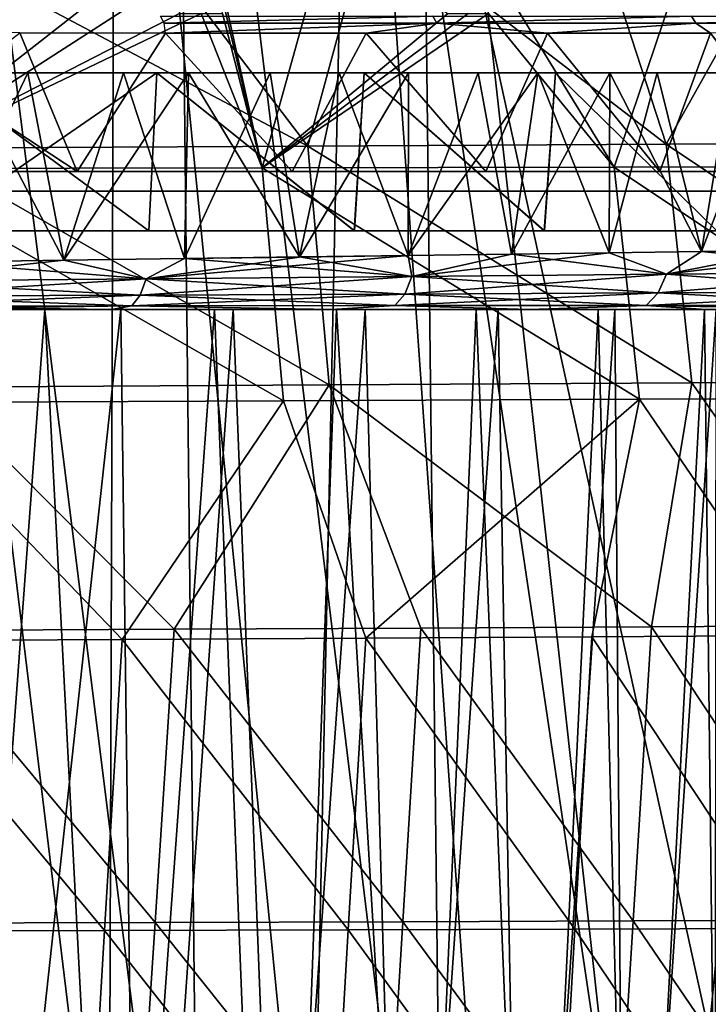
# Model space of a CAD drawing. Header units: millimetres. Extents: x -148 to 148, y -43 to 91.
# Tile 114 of 149: x 87 to 104, y -21 to 4. Entities that reach past the tile are written whole.
import ezdxf

# ---------------------------------------------------------------- set-up
doc = ezdxf.new("R2010")
doc.units = ezdxf.units.MM
doc.header["$LTSCALE"] = 65.185185
for name, color, linetype in [('14', 7, 'CONTINUOUS'), ('155', 7, 'CONTINUOUS'), ('18', 7, 'CONTINUOUS'), ('184', 7, 'CONTINUOUS'), ('193', 7, 'CONTINUOUS'), ('194', 7, 'CONTINUOUS'), ('195', 7, 'CONTINUOUS'), ('21', 7, 'CONTINUOUS'), ('213', 7, 'CONTINUOUS'), ('214', 7, 'CONTINUOUS'), ('215', 7, 'CONTINUOUS'), ('216', 7, 'CONTINUOUS'), ('22', 7, 'CONTINUOUS'), ('24', 7, 'CONTINUOUS'), ('25', 7, 'CONTINUOUS'), ('30', 7, 'CONTINUOUS'), ('327', 7, 'CONTINUOUS')]:
    doc.layers.add(name, color=color, linetype=linetype)

msp = doc.modelspace()

# ---------------------------------------------------------------- linework, layer by layer
at = {"layer": '14', "color": 254, "linetype": 'Continuous', "true_color": 0xb0e0e6}
for points in [[(88.307, 0.5, 52.483), (82.93, 4.036, 55.226), (82.316, 0.5, 55.52), (88.307, 0.5, 52.483)], [(88.307, 0.5, -52.483), (82.316, 0.5, -55.52), (86.854, 4.009, -53.256), (88.307, 0.5, -52.483)], [(86.854, 4.009, 53.255), (82.93, 4.036, 55.226), (88.307, 0.5, 52.483), (86.854, 4.009, 53.255)], [(90.54, 4, -51.248), (88.307, 0.5, -52.483), (86.854, 4.009, -53.256), (90.54, 4, -51.248)], [(90.54, 4, 51.248), (86.854, 4.009, 53.255), (88.307, 0.5, 52.483), (90.54, 4, 51.248)], [(93.743, 0.5, -49.366), (88.307, 0.5, -52.483), (90.54, 4, -51.248), (93.743, 0.5, -49.366)], [(93.743, 0.5, 49.366), (90.54, 4, 51.248), (88.307, 0.5, 52.483), (93.743, 0.5, 49.366)], [(95.619, 4, -48.198), (93.743, 0.5, -49.366), (90.54, 4, -51.248), (95.619, 4, -48.198)], [(95.619, 4, 48.198), (90.54, 4, 51.248), (93.743, 0.5, 49.366), (95.619, 4, 48.198)], [(98.646, 0.5, -46.199), (93.743, 0.5, -49.366), (95.619, 4, -48.198), (98.646, 0.5, -46.199)], [(98.646, 0.5, 46.199), (95.619, 4, 48.198), (93.743, 0.5, 49.366), (98.646, 0.5, 46.199)], [(100.205, 4, -45.11), (98.646, 0.5, -46.199), (95.619, 4, -48.198), (100.205, 4, -45.11)], [(100.205, 4, 45.11), (95.619, 4, 48.198), (98.646, 0.5, 46.199), (100.205, 4, 45.11)], [(103.045, 0.5, -43.009), (98.646, 0.5, -46.199), (100.205, 4, -45.11), (103.045, 0.5, -43.009)], [(103.045, 0.5, 43.009), (100.205, 4, 45.11), (98.646, 0.5, 46.199), (103.045, 0.5, 43.009)], [(104.324, 4, -42.008), (103.045, 0.5, -43.009), (100.205, 4, -45.11), (104.324, 4, -42.008)], [(104.324, 4, 42.008), (100.205, 4, 45.11), (103.045, 0.5, 43.009), (104.324, 4, 42.008)], [(106.97, 0.5, -39.816), (103.045, 0.5, -43.009), (104.324, 4, -42.008), (106.97, 0.5, -39.816)], [(106.97, 0.5, 39.816), (104.324, 4, 42.008), (103.045, 0.5, 43.009), (106.97, 0.5, 39.816)]]:
    msp.add_3dface(points, dxfattribs=at)
at = {"layer": '155', "color": 7, "linetype": 'Continuous'}
for points in [[(106.305, -1.494, -43.615), (108.383, -1.465, -41.894), (103.215, -2.104, -45.802), (106.305, -1.494, -43.615)], [(108.383, -1.465, -41.894), (109.302, -2.053, -40.874), (103.215, -2.104, -45.802), (108.383, -1.465, -41.894)], [(104.102, -1.524, -45.335), (106.305, -1.494, -43.615), (103.215, -2.104, -45.802), (104.102, -1.524, -45.335)], [(106.306, -1.494, 43.615), (104.103, -1.524, 45.335), (109.303, -2.053, 40.874), (106.306, -1.494, 43.615)], [(87.968, -1.75, -55.476), (91.021, -1.707, -53.827), (90.049, -2.217, -54.205), (87.968, -1.75, -55.476)], [(91.022, -1.707, 53.827), (87.968, -1.75, 55.476), (90.049, -2.217, 54.205), (91.022, -1.707, 53.827)], [(96.683, -1.628, -50.465), (96.772, -2.159, -50.233), (90.049, -2.217, -54.205), (96.683, -1.628, -50.465)], [(93.927, -1.667, -52.154), (96.683, -1.628, -50.465), (90.049, -2.217, -54.205), (93.927, -1.667, -52.154)], [(91.021, -1.707, -53.827), (93.927, -1.667, -52.154), (90.049, -2.217, -54.205), (91.021, -1.707, -53.827)], [(91.022, -1.707, 53.827), (90.049, -2.217, 54.205), (96.772, -2.159, 50.233), (91.022, -1.707, 53.827)], [(93.928, -1.666, 52.154), (91.022, -1.707, 53.827), (96.772, -2.159, 50.233), (93.928, -1.666, 52.154)], [(96.683, -1.628, 50.465), (93.928, -1.666, 52.154), (96.772, -2.159, 50.233), (96.683, -1.628, 50.465)], [(96.683, -1.628, -50.465), (99.294, -1.591, -48.764), (96.772, -2.159, -50.233), (96.683, -1.628, -50.465)], [(99.294, -1.591, 48.764), (96.683, -1.628, 50.465), (96.772, -2.159, 50.233), (99.294, -1.591, 48.764)], [(101.767, -1.557, -47.052), (103.215, -2.104, -45.802), (96.772, -2.159, -50.233), (101.767, -1.557, -47.052)], [(99.294, -1.591, -48.764), (101.767, -1.557, -47.052), (96.772, -2.159, -50.233), (99.294, -1.591, -48.764)], [(99.294, -1.591, 48.764), (96.772, -2.159, 50.233), (103.215, -2.104, 45.802), (99.294, -1.591, 48.764)], [(101.767, -1.557, 47.052), (99.294, -1.591, 48.764), (103.215, -2.104, 45.802), (101.767, -1.557, 47.052)], [(101.767, -1.557, -47.052), (104.102, -1.524, -45.335), (103.215, -2.104, -45.802), (101.767, -1.557, -47.052)], [(104.103, -1.524, 45.335), (101.767, -1.557, 47.052), (103.215, -2.104, 45.802), (104.103, -1.524, 45.335)], [(104.103, -1.524, 45.335), (103.215, -2.104, 45.802), (109.303, -2.053, 40.874), (104.103, -1.524, 45.335)], [(87.968, -1.75, -55.476), (90.049, -2.217, -54.205), (83.104, -2.276, -57.755), (87.968, -1.75, -55.476)], [(84.761, -1.794, -57.099), (87.968, -1.75, -55.476), (83.104, -2.276, -57.755), (84.761, -1.794, -57.099)], [(84.762, -1.794, 57.099), (83.104, -2.276, 57.755), (90.049, -2.217, 54.205), (84.762, -1.794, 57.099)], [(87.968, -1.75, 55.476), (84.762, -1.794, 57.099), (90.049, -2.217, 54.205), (87.968, -1.75, 55.476)], [(89.902, -2.631, -53.932), (82.982, -2.659, -57.495), (90.049, -2.217, -54.205), (89.902, -2.631, -53.932)], [(90.049, -2.217, -54.205), (82.982, -2.659, -57.495), (83.104, -2.276, -57.755), (90.049, -2.217, -54.205)], [(83.104, -2.276, 57.755), (89.902, -2.631, 53.932), (90.049, -2.217, 54.205), (83.104, -2.276, 57.755)], [(96.595, -2.604, -49.95), (89.902, -2.631, -53.932), (96.772, -2.159, -50.233), (96.595, -2.604, -49.95)], [(96.772, -2.159, -50.233), (89.902, -2.631, -53.932), (90.049, -2.217, -54.205), (96.772, -2.159, -50.233)], [(89.902, -2.631, 53.932), (96.595, -2.604, 49.95), (90.049, -2.217, 54.205), (89.902, -2.631, 53.932)], [(90.049, -2.217, 54.205), (96.595, -2.604, 49.95), (96.772, -2.159, 50.233), (90.049, -2.217, 54.205)], [(103.004, -2.578, -45.516), (96.595, -2.604, -49.95), (103.215, -2.104, -45.802), (103.004, -2.578, -45.516)], [(103.215, -2.104, -45.802), (96.595, -2.604, -49.95), (96.772, -2.159, -50.233), (103.215, -2.104, -45.802)], [(96.595, -2.604, 49.95), (103.004, -2.578, 45.516), (96.772, -2.159, 50.233), (96.595, -2.604, 49.95)], [(96.772, -2.159, 50.233), (103.004, -2.578, 45.516), (103.215, -2.104, 45.802), (96.772, -2.159, 50.233)], [(109.055, -2.554, -40.592), (103.004, -2.578, -45.516), (109.302, -2.053, -40.874), (109.055, -2.554, -40.592)], [(109.302, -2.053, -40.874), (103.004, -2.578, -45.516), (103.215, -2.104, -45.802), (109.302, -2.053, -40.874)], [(103.004, -2.578, 45.516), (109.055, -2.554, 40.592), (103.215, -2.104, 45.802), (103.004, -2.578, 45.516)], [(103.215, -2.104, 45.802), (109.055, -2.554, 40.592), (109.303, -2.053, 40.874), (103.215, -2.104, 45.802)], [(82.982, -2.659, 57.495), (89.902, -2.631, 53.932), (83.104, -2.276, 57.755), (82.982, -2.659, 57.495)], [(89.689, -2.905, -53.548), (82.806, -2.912, -57.129), (89.902, -2.631, -53.932), (89.689, -2.905, -53.548)], [(89.902, -2.631, -53.932), (82.806, -2.912, -57.129), (82.982, -2.659, -57.495), (89.902, -2.631, -53.932)], [(82.806, -2.912, 57.128), (89.689, -2.905, 53.548), (82.982, -2.659, 57.495), (82.806, -2.912, 57.128)], [(82.982, -2.659, 57.495), (89.689, -2.905, 53.548), (89.902, -2.631, 53.932), (82.982, -2.659, 57.495)], [(96.34, -2.898, -49.553), (89.689, -2.905, -53.548), (96.595, -2.604, -49.95), (96.34, -2.898, -49.553)], [(96.595, -2.604, -49.95), (89.689, -2.905, -53.548), (89.902, -2.631, -53.932), (96.595, -2.604, -49.95)], [(89.689, -2.905, 53.548), (96.34, -2.898, 49.553), (89.902, -2.631, 53.932), (89.689, -2.905, 53.548)], [(89.902, -2.631, 53.932), (96.34, -2.898, 49.553), (96.595, -2.604, 49.95), (89.902, -2.631, 53.932)], [(102.703, -2.891, -45.113), (96.34, -2.898, -49.553), (103.004, -2.578, -45.516), (102.703, -2.891, -45.113)], [(103.004, -2.578, -45.516), (96.34, -2.898, -49.553), (96.595, -2.604, -49.95), (103.004, -2.578, -45.516)], [(96.34, -2.898, 49.553), (102.703, -2.891, 45.113), (96.595, -2.604, 49.95), (96.34, -2.898, 49.553)], [(96.595, -2.604, 49.95), (102.703, -2.891, 45.113), (103.004, -2.578, 45.516), (96.595, -2.604, 49.95)], [(108.702, -2.885, -40.194), (102.703, -2.891, -45.113), (109.055, -2.554, -40.592), (108.702, -2.885, -40.194)], [(109.055, -2.554, -40.592), (102.703, -2.891, -45.113), (103.004, -2.578, -45.516), (109.055, -2.554, -40.592)], [(102.703, -2.891, 45.113), (108.702, -2.885, 40.194), (103.004, -2.578, 45.516), (102.703, -2.891, 45.113)], [(103.004, -2.578, 45.516), (108.702, -2.885, 40.194), (109.055, -2.554, 40.592), (103.004, -2.578, 45.516)], [(89.689, -2.905, -53.548), (83.016, -3, -56.501), (82.806, -2.912, -57.129), (89.689, -2.905, -53.548)], [(82.806, -2.912, 57.128), (89.173, -3, 53.255), (89.689, -2.905, 53.548), (82.806, -2.912, 57.128)], [(83.017, -3, 56.501), (89.173, -3, 53.255), (82.806, -2.912, 57.128), (83.017, -3, 56.501)], [(89.172, -3, -53.255), (83.016, -3, -56.501), (89.689, -2.905, -53.548), (89.172, -3, -53.255)], [(94.743, -3, -49.932), (89.172, -3, -53.255), (89.689, -2.905, -53.548), (94.743, -3, -49.932)], [(89.173, -3, 53.255), (94.743, -3, 49.931), (89.689, -2.905, 53.548), (89.173, -3, 53.255)], [(96.34, -2.898, -49.553), (94.743, -3, -49.932), (89.689, -2.905, -53.548), (96.34, -2.898, -49.553)], [(89.689, -2.905, 53.548), (94.743, -3, 49.931), (96.34, -2.898, 49.553), (89.689, -2.905, 53.548)], [(99.747, -3, -46.569), (94.743, -3, -49.932), (96.34, -2.898, -49.553), (99.747, -3, -46.569)], [(94.743, -3, 49.931), (99.747, -3, 46.569), (96.34, -2.898, 49.553), (94.743, -3, 49.931)], [(102.703, -2.891, -45.113), (99.747, -3, -46.569), (96.34, -2.898, -49.553), (102.703, -2.891, -45.113)], [(96.34, -2.898, 49.553), (99.747, -3, 46.569), (102.703, -2.891, 45.113), (96.34, -2.898, 49.553)], [(104.218, -3, -43.194), (99.747, -3, -46.569), (102.703, -2.891, -45.113), (104.218, -3, -43.194)], [(99.747, -3, 46.569), (104.218, -3, 43.193), (102.703, -2.891, 45.113), (99.747, -3, 46.569)], [(108.702, -2.885, -40.194), (104.218, -3, -43.194), (102.703, -2.891, -45.113), (108.702, -2.885, -40.194)], [(102.703, -2.891, 45.113), (108.191, -3, 39.827), (108.702, -2.885, 40.194), (102.703, -2.891, 45.113)], [(104.218, -3, 43.193), (108.191, -3, 39.827), (102.703, -2.891, 45.113), (104.218, -3, 43.193)], [(108.191, -3, -39.827), (104.218, -3, -43.194), (108.702, -2.885, -40.194), (108.191, -3, -39.827)]]:
    msp.add_3dface(points, dxfattribs=at)
at = {"layer": '18', "color": 254, "linetype": 'Continuous', "true_color": 0xb0e0e6}
for points in [[(97.302, 4.433, -46.805), (90.507, 4.25, -51.19), (90.417, 4.433, -51.03), (97.302, 4.433, -46.805)], [(97.403, 4.25, -46.957), (90.507, 4.25, -51.19), (97.302, 4.433, -46.805), (97.403, 4.25, -46.957)], [(97.403, 4.25, -46.957), (90.54, 4, -51.248), (90.507, 4.25, -51.19), (97.403, 4.25, -46.957)], [(95.619, 4, -48.198), (90.54, 4, -51.248), (97.403, 4.25, -46.957), (95.619, 4, -48.198)], [(100.205, 4, -45.11), (95.619, 4, -48.198), (97.403, 4.25, -46.957), (100.205, 4, -45.11)], [(103.846, 4.433, -42.068), (97.403, 4.25, -46.957), (97.302, 4.433, -46.805), (103.846, 4.433, -42.068)], [(103.959, 4.25, -42.211), (97.403, 4.25, -46.957), (103.846, 4.433, -42.068), (103.959, 4.25, -42.211)], [(103.959, 4.25, -42.211), (100.205, 4, -45.11), (97.403, 4.25, -46.957), (103.959, 4.25, -42.211)], [(104.324, 4, -42.008), (100.205, 4, -45.11), (103.959, 4.25, -42.211), (104.324, 4, -42.008)], [(109.95, 4.433, -36.775), (103.959, 4.25, -42.211), (103.846, 4.433, -42.068), (109.95, 4.433, -36.775)], [(110.076, 4.25, -36.907), (103.959, 4.25, -42.211), (109.95, 4.433, -36.775), (110.076, 4.25, -36.907)], [(110.076, 4.25, -36.907), (104.324, 4, -42.008), (103.959, 4.25, -42.211), (110.076, 4.25, -36.907)]]:
    msp.add_3dface(points, dxfattribs=at)
at = {"layer": '184', "color": 7, "linetype": 'Continuous'}
for points in [[(84.276, 22.555, -67.776), (90.814, 21.45, -64.989), (91.429, -34.448, -67.93), (84.276, 22.555, -67.776)], [(84.585, -34.448, -70.877), (84.276, 22.555, -67.776), (91.429, -34.448, -67.93), (84.585, -34.448, -70.877)], [(90.814, 21.45, -64.989), (96.953, 20.399, -62.057), (97.586, -34.448, -64.962), (90.814, 21.45, -64.989)], [(91.429, -34.448, -67.93), (90.814, 21.45, -64.989), (97.586, -34.448, -64.962), (91.429, -34.448, -67.93)], [(96.953, 20.399, -62.057), (108.169, 18.478, -55.746), (103.006, -34.448, -62.066), (96.953, 20.399, -62.057)], [(97.586, -34.448, -64.962), (96.953, 20.399, -62.057), (103.006, -34.448, -62.066), (97.586, -34.448, -64.962)], [(103.006, -34.448, -62.066), (108.169, 18.478, -55.746), (107.796, -34.448, -59.252), (103.006, -34.448, -62.066)]]:
    msp.add_3dface(points, dxfattribs=at)
at = {"layer": '193', "color": 7, "linetype": 'Continuous'}
for points in [[(106.442, 6.981, 48.18), (101.321, 6.967, 51.718), (103.204, 1.194, 52.417), (106.442, 6.981, 48.18)], [(106.442, 6.981, 48.18), (103.204, 1.194, 52.417), (111.361, 1.242, 46.612), (106.442, 6.981, 48.18)], [(89.728, 6.938, 58.404), (83.248, 6.923, 61.514), (94.138, 1.143, 57.761), (89.728, 6.938, 58.404)], [(83.248, 6.923, 61.514), (84.245, 1.092, 62.594), (94.138, 1.143, 57.761), (83.248, 6.923, 61.514)], [(95.717, 6.952, 55.152), (89.728, 6.938, 58.404), (94.138, 1.143, 57.761), (95.717, 6.952, 55.152)], [(95.717, 6.952, 55.152), (94.138, 1.143, 57.761), (103.204, 1.194, 52.417), (95.717, 6.952, 55.152)], [(101.321, 6.967, 51.718), (95.717, 6.952, 55.152), (103.204, 1.194, 52.417), (101.321, 6.967, 51.718)], [(84.245, 1.092, 62.594), (94.678, -4.907, 58.795), (94.138, 1.143, 57.761), (84.245, 1.092, 62.594)], [(84.685, -4.964, 63.612), (94.678, -4.907, 58.795), (84.245, 1.092, 62.594), (84.685, -4.964, 63.612)], [(94.138, 1.143, 57.761), (103.854, -4.85, 53.468), (103.204, 1.194, 52.417), (94.138, 1.143, 57.761)], [(94.678, -4.907, 58.795), (103.854, -4.85, 53.468), (94.138, 1.143, 57.761), (94.678, -4.907, 58.795)], [(103.204, 1.194, 52.417), (112.131, -4.795, 47.678), (111.361, 1.242, 46.612), (103.204, 1.194, 52.417)], [(103.854, -4.85, 53.468), (112.131, -4.795, 47.678), (103.204, 1.194, 52.417), (103.854, -4.85, 53.468)], [(84.123, -11.123, 64.733), (90.763, -11.092, 61.694), (84.685, -4.964, 63.612), (84.123, -11.123, 64.733)], [(84.685, -4.964, 63.612), (90.763, -11.092, 61.694), (94.678, -4.907, 58.795), (84.685, -4.964, 63.612)], [(90.763, -11.092, 61.694), (97.004, -11.061, 58.472), (94.678, -4.907, 58.795), (90.763, -11.092, 61.694)], [(94.678, -4.907, 58.795), (102.837, -11.03, 55.085), (103.854, -4.85, 53.468), (94.678, -4.907, 58.795)], [(97.004, -11.061, 58.472), (102.837, -11.03, 55.085), (94.678, -4.907, 58.795), (97.004, -11.061, 58.472)], [(102.837, -11.03, 55.085), (108.16, -11, 51.616), (103.854, -4.85, 53.468), (102.837, -11.03, 55.085)], [(103.854, -4.85, 53.468), (108.16, -11, 51.616), (112.131, -4.795, 47.678), (103.854, -4.85, 53.468)]]:
    msp.add_3dface(points, dxfattribs=at)
at = {"layer": '194', "color": 7, "linetype": 'Continuous'}
for points in [[(90.28, -18.515, 62.693), (84.123, -11.123, 64.733), (83.655, -18.533, 65.683), (90.28, -18.515, 62.693)], [(90.763, -11.092, 61.694), (84.123, -11.123, 64.733), (90.28, -18.515, 62.693), (90.763, -11.092, 61.694)], [(96.548, -18.496, 59.505), (90.763, -11.092, 61.694), (90.28, -18.515, 62.693), (96.548, -18.496, 59.505)], [(97.004, -11.061, 58.472), (90.763, -11.092, 61.694), (96.548, -18.496, 59.505), (97.004, -11.061, 58.472)], [(102.374, -18.477, 56.175), (97.004, -11.061, 58.472), (96.548, -18.496, 59.505), (102.374, -18.477, 56.175)], [(102.837, -11.03, 55.085), (97.004, -11.061, 58.472), (102.374, -18.477, 56.175), (102.837, -11.03, 55.085)], [(107.753, -18.458, 52.728), (102.837, -11.03, 55.085), (102.374, -18.477, 56.175), (107.753, -18.458, 52.728)], [(108.16, -11, 51.616), (102.837, -11.03, 55.085), (107.753, -18.458, 52.728), (108.16, -11, 51.616)]]:
    msp.add_3dface(points, dxfattribs=at)
at = {"layer": '195', "color": 7, "linetype": 'Continuous'}
for points in [[(89.803, -25.816, 63.618), (83.655, -18.533, 65.683), (83.201, -25.827, 66.553), (89.803, -25.816, 63.618)], [(90.28, -18.515, 62.693), (83.655, -18.533, 65.683), (89.803, -25.816, 63.618), (90.28, -18.515, 62.693)], [(96.101, -25.806, 60.464), (90.28, -18.515, 62.693), (89.803, -25.816, 63.618), (96.101, -25.806, 60.464)], [(96.548, -18.496, 59.505), (90.28, -18.515, 62.693), (96.101, -25.806, 60.464), (96.548, -18.496, 59.505)], [(101.916, -25.795, 57.194), (96.548, -18.496, 59.505), (96.101, -25.806, 60.464), (101.916, -25.795, 57.194)], [(102.374, -18.477, 56.175), (96.548, -18.496, 59.505), (101.916, -25.795, 57.194), (102.374, -18.477, 56.175)], [(107.344, -25.784, 53.776), (102.374, -18.477, 56.175), (101.916, -25.795, 57.194), (107.344, -25.784, 53.776)], [(107.753, -18.458, 52.728), (102.374, -18.477, 56.175), (107.344, -25.784, 53.776), (107.753, -18.458, 52.728)]]:
    msp.add_3dface(points, dxfattribs=at)
at = {"layer": '21', "color": 7, "linetype": 'Continuous'}
for points in [[(89.172, -3, -53.255), (83.017, -3, 56.501), (83.016, -3, -56.501), (89.172, -3, -53.255)], [(89.173, -3, 53.255), (83.017, -3, 56.501), (89.172, -3, -53.255), (89.173, -3, 53.255)], [(94.743, -3, -49.932), (89.173, -3, 53.255), (89.172, -3, -53.255), (94.743, -3, -49.932)], [(94.743, -3, 49.931), (89.173, -3, 53.255), (94.743, -3, -49.932), (94.743, -3, 49.931)], [(99.747, -3, 46.569), (94.743, -3, 49.931), (99.747, -3, -46.569), (99.747, -3, 46.569)], [(99.747, -3, -46.569), (94.743, -3, 49.931), (94.743, -3, -49.932), (99.747, -3, -46.569)], [(104.218, -3, 43.193), (99.747, -3, 46.569), (104.218, -3, -43.194), (104.218, -3, 43.193)], [(104.218, -3, -43.194), (99.747, -3, 46.569), (99.747, -3, -46.569), (104.218, -3, -43.194)], [(108.191, -3, 39.827), (104.218, -3, 43.193), (108.191, -3, -39.827), (108.191, -3, 39.827)], [(108.191, -3, -39.827), (104.218, -3, 43.193), (104.218, -3, -43.194), (108.191, -3, -39.827)]]:
    msp.add_3dface(points, dxfattribs=at)
at = {"layer": '213', "color": 7, "linetype": 'Continuous'}
for points in [[(89.273, 20.956, -62.968), (82.886, 22.056, -65.664), (89.11, -29.155, -65.924), (89.273, 20.956, -62.968)], [(89.11, -29.155, -65.924), (82.886, 22.056, -65.664), (84.484, -29.155, -67.909), (89.11, -29.155, -65.924)], [(94.23, -29.154, -63.529), (89.273, 20.956, -62.968), (89.11, -29.155, -65.924), (94.23, -29.154, -63.529)], [(95.262, 19.908, -60.141), (89.273, 20.956, -62.968), (94.23, -29.154, -63.529), (95.262, 19.908, -60.141)], [(98.724, -29.154, -61.238), (95.262, 19.908, -60.141), (94.23, -29.154, -63.529), (98.724, -29.154, -61.238)], [(102.554, -29.154, -59.129), (95.262, 19.908, -60.141), (98.724, -29.154, -61.238), (102.554, -29.154, -59.129)], [(106.015, -29.154, -57.084), (95.262, 19.908, -60.141), (102.554, -29.154, -59.129), (106.015, -29.154, -57.084)], [(106.212, 17.999, -54.054), (95.262, 19.908, -60.141), (106.015, -29.154, -57.084), (106.212, 17.999, -54.054)]]:
    msp.add_3dface(points, dxfattribs=at)
at = {"layer": '214', "color": 7, "linetype": 'Continuous'}
for points in [[(90.496, 6.249, 55.296), (83.255, 0.576, 60.358), (81.019, 6.279, 59.861), (90.496, 6.249, 55.296)], [(90.699, 5.38, 55.467), (83.255, 0.576, 60.358), (90.496, 6.249, 55.296), (90.699, 5.38, 55.467)], [(94.552, 6.234, 53.06), (92.987, 0.595, 55.61), (91.742, 6.245, 54.629), (94.552, 6.234, 53.06)], [(91.742, 6.245, 54.629), (92.987, 0.595, 55.61), (91.864, 5.378, 54.845), (91.742, 6.245, 54.629)], [(97.681, 4.5, 51.799), (92.987, 0.595, 55.61), (94.552, 6.234, 53.06), (97.681, 4.5, 51.799)], [(103.77, 6.187, 47.184), (101.886, 0.608, 50.376), (98.458, 6.216, 50.717), (103.77, 6.187, 47.184)], [(98.458, 6.216, 50.717), (101.886, 0.608, 50.376), (98.715, 4.5, 51.164), (98.458, 6.216, 50.717)], [(109.871, 0.612, 44.706), (101.886, 0.608, 50.376), (103.77, 6.187, 47.184), (109.871, 0.612, 44.706)], [(108.609, 6.156, 43.543), (109.871, 0.612, 44.706), (103.77, 6.187, 47.184), (108.609, 6.156, 43.543)], [(90.898, 4.5, 55.633), (83.255, 0.576, 60.358), (90.699, 5.38, 55.467), (90.898, 4.5, 55.633)], [(91.864, 5.378, 54.845), (92.987, 0.595, 55.61), (91.981, 4.5, 55.056), (91.864, 5.378, 54.845)], [(91.442, 4.5, 55.345), (83.255, 0.576, 60.358), (90.898, 4.5, 55.633), (91.442, 4.5, 55.345)], [(92.987, 0.595, 55.61), (83.255, 0.576, 60.358), (91.442, 4.5, 55.345), (92.987, 0.595, 55.61)], [(91.981, 4.5, 55.056), (92.987, 0.595, 55.61), (91.442, 4.5, 55.345), (91.981, 4.5, 55.056)], [(98.2, 4.5, 51.482), (92.987, 0.595, 55.61), (97.681, 4.5, 51.799), (98.2, 4.5, 51.482)], [(98.715, 4.5, 51.164), (92.987, 0.595, 55.61), (98.2, 4.5, 51.482), (98.715, 4.5, 51.164)], [(101.886, 0.608, 50.376), (92.987, 0.595, 55.61), (98.715, 4.5, 51.164), (101.886, 0.608, 50.376)], [(83.255, 0.576, 60.358), (92.987, 0.595, 55.61), (93.526, -5.307, 56.613), (83.255, 0.576, 60.358)], [(83.696, -5.351, 61.349), (83.255, 0.576, 60.358), (93.526, -5.307, 56.613), (83.696, -5.351, 61.349)], [(92.987, 0.595, 55.61), (101.886, 0.608, 50.376), (102.532, -5.266, 51.387), (92.987, 0.595, 55.61)], [(93.526, -5.307, 56.613), (92.987, 0.595, 55.61), (102.532, -5.266, 51.387), (93.526, -5.307, 56.613)], [(101.886, 0.608, 50.376), (109.871, 0.612, 44.706), (110.632, -5.23, 45.725), (101.886, 0.608, 50.376)], [(102.532, -5.266, 51.387), (101.886, 0.608, 50.376), (110.632, -5.23, 45.725), (102.532, -5.266, 51.387)], [(102.532, -5.266, 51.387), (110.632, -5.23, 45.725), (106.602, -11.251, 49.669), (102.532, -5.266, 51.387)], [(82.897, -11.387, 62.554), (83.696, -5.351, 61.349), (89.448, -11.353, 59.568), (82.897, -11.387, 62.554)], [(83.696, -5.351, 61.349), (93.526, -5.307, 56.613), (89.448, -11.353, 59.568), (83.696, -5.351, 61.349)], [(89.448, -11.353, 59.568), (93.526, -5.307, 56.613), (95.606, -11.319, 56.402), (89.448, -11.353, 59.568)], [(93.526, -5.307, 56.613), (102.532, -5.266, 51.387), (95.606, -11.319, 56.402), (93.526, -5.307, 56.613)], [(95.606, -11.319, 56.402), (102.532, -5.266, 51.387), (101.324, -11.285, 53.095), (95.606, -11.319, 56.402)], [(101.324, -11.285, 53.095), (102.532, -5.266, 51.387), (106.602, -11.251, 49.669), (101.324, -11.285, 53.095)]]:
    msp.add_3dface(points, dxfattribs=at)
at = {"layer": '215', "color": 7, "linetype": 'Continuous'}
for points in [[(82.452, -18.735, 63.486), (82.897, -11.387, 62.554), (88.995, -18.719, 60.546), (82.452, -18.735, 63.486)], [(82.897, -11.387, 62.554), (89.448, -11.353, 59.568), (88.995, -18.719, 60.546), (82.897, -11.387, 62.554)], [(88.995, -18.719, 60.546), (89.448, -11.353, 59.568), (95.166, -18.702, 57.419), (88.995, -18.719, 60.546)], [(89.448, -11.353, 59.568), (95.606, -11.319, 56.402), (95.166, -18.702, 57.419), (89.448, -11.353, 59.568)], [(95.166, -18.702, 57.419), (95.606, -11.319, 56.402), (100.894, -18.685, 54.158), (95.166, -18.702, 57.419)], [(95.606, -11.319, 56.402), (101.324, -11.285, 53.095), (100.894, -18.685, 54.158), (95.606, -11.319, 56.402)], [(100.894, -18.685, 54.158), (101.324, -11.285, 53.095), (106.206, -18.668, 50.767), (100.894, -18.685, 54.158)], [(101.324, -11.285, 53.095), (106.602, -11.251, 49.669), (106.206, -18.668, 50.767), (101.324, -11.285, 53.095)]]:
    msp.add_3dface(points, dxfattribs=at)
at = {"layer": '216', "color": 7, "linetype": 'Continuous'}
for points in [[(95.166, -18.702, 57.419), (100.894, -18.685, 54.158), (100.479, -26.022, 55.152), (95.166, -18.702, 57.419)], [(100.479, -26.022, 55.152), (100.894, -18.685, 54.158), (105.819, -26.011, 51.8), (100.479, -26.022, 55.152)], [(100.894, -18.685, 54.158), (106.206, -18.668, 50.767), (105.819, -26.011, 51.8), (100.894, -18.685, 54.158)], [(82.03, -26.053, 64.344), (82.452, -18.735, 63.486), (88.569, -26.043, 61.447), (82.03, -26.053, 64.344)], [(82.452, -18.735, 63.486), (88.995, -18.719, 60.546), (88.569, -26.043, 61.447), (82.452, -18.735, 63.486)], [(88.569, -26.043, 61.447), (88.995, -18.719, 60.546), (94.744, -26.033, 58.366), (88.569, -26.043, 61.447)], [(88.995, -18.719, 60.546), (95.166, -18.702, 57.419), (94.744, -26.033, 58.366), (88.995, -18.719, 60.546)], [(94.744, -26.033, 58.366), (95.166, -18.702, 57.419), (100.479, -26.022, 55.152), (94.744, -26.033, 58.366)]]:
    msp.add_3dface(points, dxfattribs=at)
at = {"layer": '22', "color": 7, "linetype": 'Continuous'}
for points in [[(82.79, 3, 58.511), (87.056, 3, 56.417), (84.675, 3, 55.769), (82.79, 3, 58.511)], [(84.675, 3, 55.769), (87.056, 3, 56.417), (90.326, 3, 52.797), (84.675, 3, 55.769)], [(84.675, 3, -55.769), (90.326, 3, -52.797), (85.479, 3, -57.212), (84.675, 3, -55.769)], [(85.479, 3, -57.212), (90.326, 3, -52.797), (89.483, 3, -55.141), (85.479, 3, -57.212)], [(87.056, 3, 56.417), (91.126, 3, 54.24), (90.326, 3, 52.797), (87.056, 3, 56.417)], [(89.483, 3, -55.141), (90.326, 3, -52.797), (93.186, 3, -53.065), (89.483, 3, -55.141)], [(91.126, 3, 54.24), (94.937, 3, 52.023), (90.326, 3, 52.797), (91.126, 3, 54.24)], [(90.326, 3, 52.797), (94.937, 3, 52.023), (95.566, 3, 49.697), (90.326, 3, 52.797)], [(90.326, 3, -52.797), (95.566, 3, -49.697), (93.186, 3, -53.065), (90.326, 3, -52.797)], [(93.186, 3, -53.065), (95.566, 3, -49.697), (96.686, 3, -50.943), (93.186, 3, -53.065)], [(94.937, 3, 52.023), (98.448, 3, 49.809), (95.566, 3, 49.697), (94.937, 3, 52.023)], [(95.566, 3, -49.697), (100.407, 3, -46.483), (96.686, 3, -50.943), (95.566, 3, -49.697)], [(95.566, 3, 49.697), (98.448, 3, 49.809), (100.407, 3, 46.483), (95.566, 3, 49.697)], [(96.686, 3, -50.943), (100.407, 3, -46.483), (99.956, 3, -48.801), (96.686, 3, -50.943)], [(98.448, 3, 49.809), (101.783, 3, 47.53), (100.407, 3, 46.483), (98.448, 3, 49.809)], [(99.956, 3, -48.801), (100.407, 3, -46.483), (102.977, 3, -46.668), (99.956, 3, -48.801)], [(100.407, 3, -46.483), (104.789, 3, -43.217), (102.977, 3, -46.668), (100.407, 3, -46.483)], [(100.407, 3, 46.483), (101.783, 3, 47.53), (104.789, 3, 43.217), (100.407, 3, 46.483)], [(101.783, 3, 47.53), (104.833, 3, 45.275), (104.789, 3, 43.217), (101.783, 3, 47.53)], [(102.977, 3, -46.668), (104.789, 3, -43.217), (105.838, 3, -44.491), (102.977, 3, -46.668)]]:
    msp.add_3dface(points, dxfattribs=at)
at = {"layer": '24', "color": 7, "linetype": 'Continuous'}
for points in [[(84.521, -1, 55.455), (90.326, 3, 52.797), (90.122, -1, 52.51), (84.521, -1, 55.455)], [(84.675, 3, 55.769), (90.326, 3, 52.797), (84.521, -1, 55.455), (84.675, 3, 55.769)], [(90.124, -1, -52.509), (84.675, 3, -55.769), (84.522, -1, -55.454), (90.124, -1, -52.509)], [(90.326, 3, -52.797), (84.675, 3, -55.769), (90.124, -1, -52.509), (90.326, 3, -52.797)], [(90.122, -1, 52.51), (90.326, 3, 52.797), (95.317, -1, 49.44), (90.122, -1, 52.51)], [(95.319, -1, -49.44), (90.326, 3, -52.797), (90.124, -1, -52.509), (95.319, -1, -49.44)], [(95.566, 3, -49.697), (90.326, 3, -52.797), (95.319, -1, -49.44), (95.566, 3, -49.697)], [(90.326, 3, 52.797), (95.566, 3, 49.697), (95.317, -1, 49.44), (90.326, 3, 52.797)], [(95.317, -1, 49.44), (95.566, 3, 49.697), (100.122, -1, 46.255), (95.317, -1, 49.44)], [(100.128, -1, -46.251), (95.566, 3, -49.697), (95.319, -1, -49.44), (100.128, -1, -46.251)], [(95.566, 3, 49.697), (100.407, 3, 46.483), (100.122, -1, 46.255), (95.566, 3, 49.697)], [(100.407, 3, -46.483), (95.566, 3, -49.697), (100.128, -1, -46.251), (100.407, 3, -46.483)], [(100.122, -1, 46.255), (100.407, 3, 46.483), (104.484, -1, 43.012), (100.122, -1, 46.255)], [(104.488, -1, -43.008), (100.407, 3, -46.483), (100.128, -1, -46.251), (104.488, -1, -43.008)], [(100.407, 3, 46.483), (104.789, 3, 43.217), (104.484, -1, 43.012), (100.407, 3, 46.483)], [(104.789, 3, -43.217), (100.407, 3, -46.483), (104.488, -1, -43.008), (104.789, 3, -43.217)]]:
    msp.add_3dface(points, dxfattribs=at)
at = {"layer": '25', "color": 7, "linetype": 'Continuous'}
for points in [[(87.056, 3, 56.417), (82.79, 3, 58.511), (84.762, -1.794, 57.099), (87.056, 3, 56.417)], [(84.761, -1.794, -57.099), (85.479, 3, -57.212), (87.968, -1.75, -55.476), (84.761, -1.794, -57.099)], [(87.968, -1.75, 55.476), (87.056, 3, 56.417), (84.762, -1.794, 57.099), (87.968, -1.75, 55.476)], [(85.479, 3, -57.212), (89.483, 3, -55.141), (87.968, -1.75, -55.476), (85.479, 3, -57.212)], [(91.126, 3, 54.24), (87.056, 3, 56.417), (87.968, -1.75, 55.476), (91.126, 3, 54.24)], [(91.022, -1.707, 53.827), (91.126, 3, 54.24), (87.968, -1.75, 55.476), (91.022, -1.707, 53.827)], [(87.968, -1.75, -55.476), (89.483, 3, -55.141), (91.021, -1.707, -53.827), (87.968, -1.75, -55.476)], [(89.483, 3, -55.141), (93.186, 3, -53.065), (91.021, -1.707, -53.827), (89.483, 3, -55.141)], [(91.021, -1.707, -53.827), (93.186, 3, -53.065), (93.927, -1.667, -52.154), (91.021, -1.707, -53.827)], [(93.928, -1.666, 52.154), (91.126, 3, 54.24), (91.022, -1.707, 53.827), (93.928, -1.666, 52.154)], [(94.937, 3, 52.023), (91.126, 3, 54.24), (93.928, -1.666, 52.154), (94.937, 3, 52.023)], [(93.186, 3, -53.065), (96.686, 3, -50.943), (93.927, -1.667, -52.154), (93.186, 3, -53.065)], [(93.927, -1.667, -52.154), (96.686, 3, -50.943), (96.683, -1.628, -50.465), (93.927, -1.667, -52.154)], [(96.683, -1.628, 50.465), (94.937, 3, 52.023), (93.928, -1.666, 52.154), (96.683, -1.628, 50.465)], [(98.448, 3, 49.809), (94.937, 3, 52.023), (96.683, -1.628, 50.465), (98.448, 3, 49.809)], [(99.294, -1.591, 48.764), (98.448, 3, 49.809), (96.683, -1.628, 50.465), (99.294, -1.591, 48.764)], [(96.683, -1.628, -50.465), (99.956, 3, -48.801), (99.294, -1.591, -48.764), (96.683, -1.628, -50.465)], [(96.686, 3, -50.943), (99.956, 3, -48.801), (96.683, -1.628, -50.465), (96.686, 3, -50.943)], [(101.783, 3, 47.53), (98.448, 3, 49.809), (99.294, -1.591, 48.764), (101.783, 3, 47.53)], [(101.767, -1.557, 47.052), (101.783, 3, 47.53), (99.294, -1.591, 48.764), (101.767, -1.557, 47.052)], [(99.294, -1.591, -48.764), (99.956, 3, -48.801), (101.767, -1.557, -47.052), (99.294, -1.591, -48.764)], [(99.956, 3, -48.801), (102.977, 3, -46.668), (101.767, -1.557, -47.052), (99.956, 3, -48.801)], [(104.103, -1.524, 45.335), (101.783, 3, 47.53), (101.767, -1.557, 47.052), (104.103, -1.524, 45.335)], [(101.767, -1.557, -47.052), (102.977, 3, -46.668), (104.102, -1.524, -45.335), (101.767, -1.557, -47.052)], [(104.833, 3, 45.275), (101.783, 3, 47.53), (104.103, -1.524, 45.335), (104.833, 3, 45.275)], [(102.977, 3, -46.668), (105.838, 3, -44.491), (104.102, -1.524, -45.335), (102.977, 3, -46.668)], [(104.102, -1.524, -45.335), (105.838, 3, -44.491), (106.305, -1.494, -43.615), (104.102, -1.524, -45.335)], [(106.306, -1.494, 43.615), (104.833, 3, 45.275), (104.103, -1.524, 45.335), (106.306, -1.494, 43.615)]]:
    msp.add_3dface(points, dxfattribs=at)
at = {"layer": '30', "color": 7, "linetype": 'Continuous'}
for points in [[(87.488, -3, 42.603), (84.339, -3, 44.641), (84.938, -37.538, 42.119), (87.488, -3, 42.603)], [(89.288, -37.538, 39.128), (87.488, -3, 42.603), (84.938, -37.538, 42.119), (89.288, -37.538, 39.128)], [(89.411, -3, -41.271), (85.651, -37.538, -41.653), (86.335, -3, -43.369), (89.411, -3, -41.271)], [(89.859, -37.538, -38.707), (85.651, -37.538, -41.653), (89.411, -3, -41.271), (89.859, -37.538, -38.707)], [(91.783, -3, 39.523), (87.488, -3, 42.603), (89.288, -37.538, 39.128), (91.783, -3, 39.523)], [(93.15, -37.538, 36.129), (91.783, -3, 39.523), (89.288, -37.538, 39.128), (93.15, -37.538, 36.129)], [(92.253, -3, -39.163), (89.859, -37.538, -38.707), (89.411, -3, -41.271), (92.253, -3, -39.163)], [(93.601, -37.538, -35.754), (89.859, -37.538, -38.707), (92.253, -3, -39.163), (93.601, -37.538, -35.754)], [(95.595, -3, 36.434), (91.783, -3, 39.523), (93.15, -37.538, 36.129), (95.595, -3, 36.434)], [(94.87, -3, -37.052), (93.601, -37.538, -35.754), (92.253, -3, -39.163), (94.87, -3, -37.052)], [(96.565, -37.538, 33.134), (95.595, -3, 36.434), (93.15, -37.538, 36.129), (96.565, -37.538, 33.134)], [(96.913, -37.538, -32.808), (93.601, -37.538, -35.754), (94.87, -3, -37.052), (96.913, -37.538, -32.808)], [(98.4, -3, -33.892), (96.913, -37.538, -32.808), (94.87, -3, -37.052), (98.4, -3, -33.892)], [(98.958, -3, 33.355), (95.595, -3, 36.434), (96.565, -37.538, 33.134), (98.958, -3, 33.355)], [(99.563, -37.538, 30.164), (98.958, -3, 33.355), (96.565, -37.538, 33.134), (99.563, -37.538, 30.164)], [(99.824, -37.538, -29.887), (96.913, -37.538, -32.808), (98.4, -3, -33.892), (99.824, -37.538, -29.887)], [(101.488, -3, -30.755), (99.824, -37.538, -29.887), (98.4, -3, -33.892), (101.488, -3, -30.755)], [(101.906, -3, 30.298), (98.958, -3, 33.355), (99.563, -37.538, 30.164), (101.906, -3, 30.298)], [(102.176, -37.538, 27.229), (101.906, -3, 30.298), (99.563, -37.538, 30.164), (102.176, -37.538, 27.229)], [(102.365, -37.538, -27.002), (99.824, -37.538, -29.887), (101.488, -3, -30.755), (102.365, -37.538, -27.002)], [(104.172, -3, -27.651), (102.365, -37.538, -27.002), (101.488, -3, -30.755), (104.172, -3, -27.651)], [(104.473, -3, 27.275), (101.906, -3, 30.298), (102.176, -37.538, 27.229), (104.473, -3, 27.275)], [(104.438, -37.538, 24.336), (104.473, -3, 27.275), (102.176, -37.538, 27.229), (104.438, -37.538, 24.336)], [(104.568, -37.538, -24.156), (102.365, -37.538, -27.002), (104.172, -3, -27.651), (104.568, -37.538, -24.156)], [(106.485, -3, -24.587), (104.568, -37.538, -24.156), (104.172, -3, -27.651), (106.485, -3, -24.587)]]:
    msp.add_3dface(points, dxfattribs=at)
at = {"layer": '327', "color": 40, "linetype": 'Continuous', "true_color": 0xffa800}
for points in [[(81.437, 0, 57.819), (92.871, 0, 51.926), (81.834, 0, -57.638), (81.437, 0, 57.819)], [(81.834, 0, -57.638), (92.871, 0, 51.926), (93.072, 0, -51.809), (81.834, 0, -57.638)], [(92.871, 0, 51.926), (102.274, 0, 45.785), (93.072, 0, -51.809), (92.871, 0, 51.926)], [(93.072, 0, -51.809), (102.274, 0, 45.785), (102.279, 0, -45.782), (93.072, 0, -51.809)], [(102.274, 0, 45.785), (109.852, 0, 39.581), (102.279, 0, -45.782), (102.274, 0, 45.785)], [(102.279, 0, -45.782), (109.852, 0, 39.581), (109.715, 0, -39.707), (102.279, 0, -45.782)]]:
    msp.add_3dface(points, dxfattribs=at)

doc.saveas('drawing.dxf')
